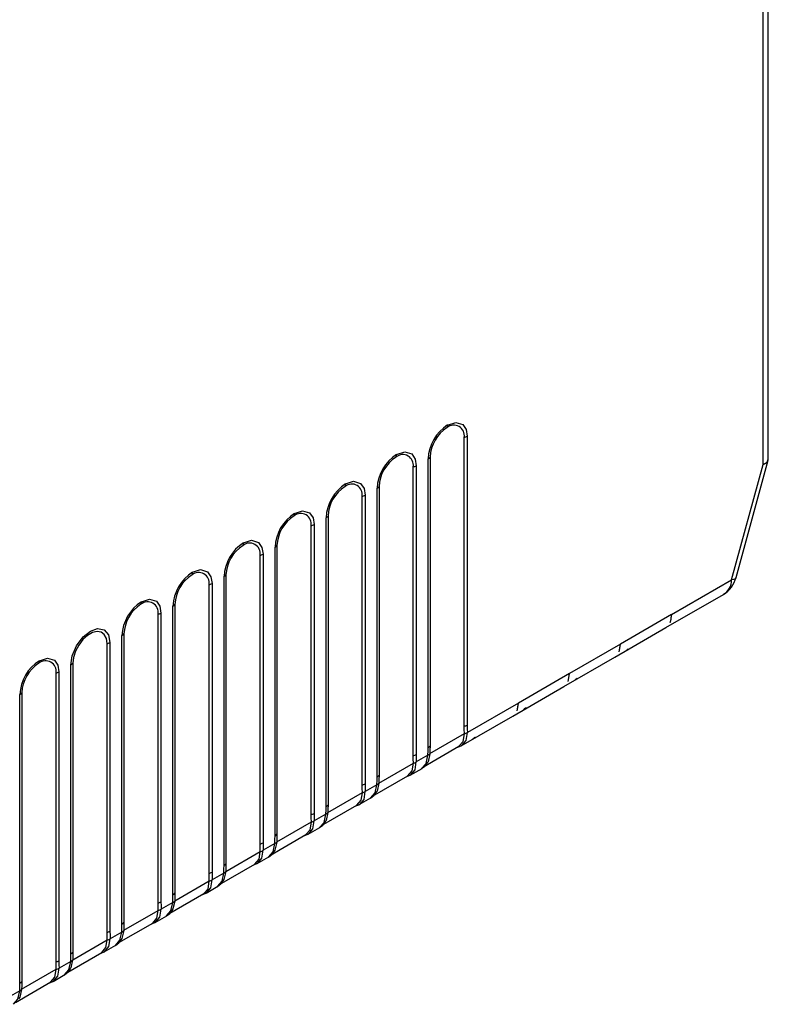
# Model space of a CAD drawing. Header units: millimetres. Extents: x 0 to 559, y 0 to 432.
# Tile 19 of 23: x 392 to 434, y 277 to 332. Entities that reach past the tile are written whole.
import ezdxf

# ---------------------------------------------------------------- set-up
doc = ezdxf.new("R2010")
doc.units = ezdxf.units.MM
doc.header["$LTSCALE"] = 2

msp = doc.modelspace()

# ---------------------------------------------------------------- linework, layer by layer
for p, q in [((433.274, 306.997), (433.274, 334.669)), ((433.567, 307.302), (433.567, 335.078)), ((416.711, 292.502), (416.711, 308.506)), ((416.873, 308.569), (416.873, 292.565)), ((414.71, 291.316), (414.71, 307.32)), ((414.818, 307.413), (414.818, 291.409)), ((413.882, 290.869), (413.882, 306.873)), ((414.045, 306.936), (414.045, 290.932)), ((431.525, 300.603), (433.274, 306.997)), ((431.783, 300.748), (433.558, 307.24)), ((411.881, 289.683), (411.881, 305.687)), ((411.99, 305.781), (411.99, 289.776)), ((411.054, 289.236), (411.054, 305.241)), ((411.216, 305.303), (411.216, 289.299)), ((409.053, 288.05), (409.053, 304.054)), ((409.161, 304.148), (409.161, 288.144)), ((408.226, 287.604), (408.226, 303.608)), ((408.388, 303.67), (408.388, 287.666)), ((406.224, 286.417), (406.224, 302.421)), ((406.333, 302.515), (406.333, 286.511)), ((405.397, 285.971), (405.397, 301.975)), ((405.56, 302.037), (405.56, 286.033)), ((403.396, 284.784), (403.396, 300.788)), ((403.504, 300.882), (403.504, 284.878)), ((402.569, 284.338), (402.569, 300.342)), ((402.731, 300.405), (402.731, 284.4)), ((428.198, 298.683), (431.525, 300.603)), ((427.886, 297.961), (431.083, 299.807)), ((400.567, 283.151), (400.567, 299.156)), ((400.676, 299.249), (400.676, 283.245)), ((399.74, 282.705), (399.74, 298.709)), ((399.903, 298.772), (399.903, 282.768)), ((428.198, 298.683), (425.37, 297.05)), ((428.198, 298.683), (428.128, 298.244)), ((397.739, 281.519), (397.739, 297.523)), ((397.847, 297.617), (397.847, 281.612)), ((425.058, 296.328), (427.886, 297.961)), ((396.912, 281.072), (396.912, 297.076)), ((397.074, 297.139), (397.074, 281.135)), ((425.37, 297.05), (422.541, 295.417)), ((425.3, 296.612), (425.37, 297.05)), ((425.664, 296.679), (425.734, 296.737)), ((425.734, 296.737), (425.805, 296.796)), ((425.781, 296.769), (425.74, 296.733)), ((394.911, 279.886), (394.911, 295.89)), ((395.019, 295.984), (395.019, 279.98)), ((422.229, 294.696), (425.058, 296.328)), ((394.084, 279.439), (394.084, 295.444)), ((394.246, 295.506), (394.246, 279.502)), ((422.541, 295.417), (419.713, 293.784)), ((422.471, 294.979), (422.541, 295.417)), ((422.836, 295.046), (422.906, 295.104)), ((422.906, 295.104), (422.976, 295.163)), ((422.952, 295.136), (422.912, 295.1)), ((392.082, 278.253), (392.082, 294.257)), ((392.191, 294.351), (392.191, 278.347)), ((419.401, 293.063), (422.229, 294.696)), ((419.713, 293.784), (416.885, 292.151)), ((419.643, 293.346), (419.713, 293.784)), ((416.55, 291.417), (419.401, 293.063)), ((420.007, 293.413), (420.078, 293.472)), ((420.078, 293.472), (420.148, 293.53)), ((420.124, 293.504), (420.083, 293.467)), ((414.807, 290.983), (416.722, 292.089)), ((417.179, 291.78), (417.249, 291.839)), ((417.249, 291.839), (417.319, 291.897)), ((417.295, 291.871), (417.255, 291.835)), ((414.698, 290.889), (414.056, 290.519)), ((414.461, 290.255), (416.421, 291.387)), ((411.978, 289.35), (413.894, 290.456)), ((413.722, 289.784), (414.371, 290.159)), ((411.87, 289.257), (411.228, 288.886)), ((411.632, 288.622), (413.593, 289.754)), ((409.15, 287.718), (411.065, 288.823)), ((410.893, 288.152), (411.542, 288.526)), ((409.041, 287.624), (408.399, 287.253)), ((408.804, 286.989), (410.765, 288.121)), ((406.322, 286.085), (408.237, 287.19)), ((408.065, 286.519), (408.714, 286.893)), ((406.213, 285.991), (405.571, 285.62)), ((405.975, 285.356), (407.936, 286.488)), ((403.493, 284.452), (405.408, 285.557)), ((405.236, 284.886), (405.885, 285.261)), ((403.385, 284.358), (402.742, 283.987)), ((403.147, 283.724), (405.108, 284.856)), ((400.665, 282.819), (402.58, 283.925)), ((402.408, 283.253), (403.057, 283.628)), ((400.556, 282.725), (399.914, 282.355)), ((400.401, 282.138), (402.279, 283.223)), ((397.836, 281.186), (399.751, 282.292)), ((399.58, 281.62), (400.229, 281.995)), ((397.728, 281.092), (397.086, 280.722)), ((397.572, 280.505), (399.451, 281.59)), ((395.008, 279.553), (396.923, 280.659)), ((396.751, 279.988), (397.4, 280.362)), ((394.899, 279.46), (394.257, 279.089)), ((394.744, 278.873), (396.622, 279.957)), ((392.179, 277.921), (394.095, 279.026)), ((393.923, 278.355), (394.572, 278.729)), ((392.071, 277.827), (391.429, 277.456)), ((391.833, 277.192), (393.794, 278.324))]:
    msp.add_line(p, q)
at = {"flags": 128}
for points in [[(415.791, 309.193), (416.239, 309.34), (416.628, 309.219), (416.814, 308.941), (416.873, 308.569)], [(412.963, 307.561), (413.41, 307.707), (413.8, 307.587), (413.986, 307.308), (414.045, 306.936)], [(433.274, 306.997), (433.502, 307.139), (433.55, 307.303)], [(410.135, 305.928), (410.582, 306.074), (410.971, 305.954), (411.158, 305.676), (411.216, 305.303)], [(407.306, 304.295), (407.754, 304.442), (408.143, 304.321), (408.329, 304.043), (408.388, 303.67)], [(404.478, 302.662), (404.925, 302.809), (405.314, 302.688), (405.501, 302.41), (405.56, 302.037)], [(401.649, 301.029), (402.097, 301.176), (402.486, 301.055), (402.672, 300.777), (402.731, 300.405)], [(431.783, 300.748), (431.773, 300.724), (431.724, 300.67), (431.64, 300.63), (431.525, 300.603)], [(398.821, 299.397), (399.268, 299.543), (399.657, 299.423), (399.844, 299.144), (399.903, 298.772)], [(428.128, 298.244), (428.173, 298.44), (428.198, 298.683)], [(394.911, 295.89), (394.987, 296.394), (395.227, 296.956), (395.594, 297.446), (395.992, 297.764), (396.391, 297.906), (396.757, 297.839), (396.998, 297.555), (397.074, 297.139)], [(396.912, 297.076), (396.874, 297.362), (396.762, 297.581), (396.585, 297.714), (396.359, 297.751), (396.1, 297.69), (395.831, 297.534), (395.572, 297.297), (395.346, 296.998), (395.169, 296.661), (395.057, 296.314), (395.019, 295.984)], [(425.3, 296.612), (425.345, 296.807), (425.37, 297.05)], [(393.164, 296.131), (393.611, 296.277), (394.001, 296.157), (394.187, 295.879), (394.246, 295.506)], [(422.471, 294.979), (422.516, 295.175), (422.541, 295.417)], [(419.643, 293.346), (419.688, 293.542), (419.713, 293.784)], [(416.873, 292.565), (416.877, 292.334), (416.885, 292.151)], [(416.417, 291.386), (416.421, 291.386), (416.651, 291.656), (416.722, 292.079)], [(416.571, 291.431), (416.575, 291.432), (416.813, 291.711), (416.885, 292.151)], [(416.722, 292.089), (416.713, 292.319), (416.711, 292.502)], [(416.722, 292.079), (416.722, 292.085), (416.722, 292.089)], [(416.34, 291.34), (416.36, 291.342), (416.572, 291.43)], [(414.045, 290.932), (414.048, 290.701), (414.056, 290.519)], [(414.347, 290.147), (414.351, 290.148), (414.599, 290.433), (414.698, 290.889)], [(414.806, 290.973), (414.708, 290.533), (414.639, 290.455)], [(414.698, 290.889), (414.707, 291.132), (414.71, 291.316)], [(414.807, 290.983), (414.807, 290.978), (414.806, 290.973)], [(414.818, 291.409), (414.814, 291.172), (414.807, 290.983)], [(413.589, 289.753), (413.592, 289.754), (413.823, 290.023), (413.894, 290.447)], [(413.743, 289.798), (413.747, 289.799), (413.985, 290.078), (414.056, 290.519)], [(413.894, 290.456), (413.885, 290.686), (413.882, 290.869)], [(413.894, 290.447), (413.894, 290.452), (413.894, 290.456)], [(414.347, 290.146), (414.53, 290.286), (414.677, 290.475)], [(413.511, 289.707), (413.532, 289.71), (413.744, 289.797)], [(411.216, 289.299), (411.22, 289.069), (411.228, 288.886)], [(411.519, 288.514), (411.522, 288.515), (411.77, 288.8), (411.87, 289.257)], [(411.978, 289.341), (411.879, 288.901), (411.811, 288.822)], [(411.87, 289.257), (411.879, 289.499), (411.881, 289.683)], [(411.99, 289.776), (411.986, 289.539), (411.978, 289.35)], [(411.978, 289.35), (411.978, 289.345), (411.978, 289.341)], [(410.76, 288.12), (410.764, 288.121), (410.995, 288.39), (411.066, 288.814)], [(410.914, 288.165), (410.918, 288.166), (411.156, 288.445), (411.228, 288.886)], [(411.065, 288.823), (411.056, 289.053), (411.054, 289.236)], [(411.066, 288.814), (411.065, 288.819), (411.065, 288.823)], [(411.519, 288.513), (411.702, 288.654), (411.848, 288.842)], [(410.683, 288.074), (410.703, 288.077), (410.916, 288.164)], [(408.388, 287.666), (408.392, 287.436), (408.399, 287.253)], [(408.69, 286.881), (408.694, 286.882), (408.942, 287.167), (409.041, 287.624)], [(409.15, 287.708), (409.051, 287.268), (408.982, 287.19)], [(409.041, 287.624), (409.051, 287.867), (409.053, 288.05)], [(409.161, 288.144), (409.158, 287.906), (409.15, 287.718)], [(409.15, 287.718), (409.15, 287.712), (409.15, 287.708)], [(407.932, 286.487), (407.935, 286.488), (408.166, 286.757), (408.237, 287.181)], [(408.086, 286.532), (408.09, 286.533), (408.328, 286.813), (408.399, 287.253)], [(408.237, 287.19), (408.228, 287.42), (408.226, 287.604)], [(408.237, 287.181), (408.237, 287.186), (408.237, 287.19)], [(408.691, 286.88), (408.874, 287.021), (409.02, 287.21)], [(407.854, 286.441), (407.875, 286.444), (408.087, 286.532)], [(405.408, 285.557), (405.399, 285.787), (405.397, 285.971)], [(405.56, 286.033), (405.563, 285.803), (405.571, 285.62)], [(405.862, 285.248), (405.866, 285.249), (406.114, 285.534), (406.213, 285.991)], [(406.321, 286.075), (406.222, 285.635), (406.154, 285.557)], [(406.213, 285.991), (406.222, 286.234), (406.224, 286.417)], [(406.322, 286.085), (406.321, 286.079), (406.321, 286.075)], [(406.333, 286.511), (406.329, 286.274), (406.322, 286.085)], [(405.104, 284.854), (405.107, 284.855), (405.338, 285.124), (405.409, 285.548)], [(405.258, 284.9), (405.262, 284.9), (405.5, 285.18), (405.571, 285.62)], [(405.409, 285.548), (405.409, 285.553), (405.408, 285.557)], [(405.862, 285.247), (406.045, 285.388), (406.192, 285.577)], [(403.504, 284.878), (403.501, 284.641), (403.493, 284.452)], [(405.026, 284.808), (405.047, 284.811), (405.259, 284.899)], [(402.58, 283.925), (402.571, 284.154), (402.569, 284.338)], [(402.731, 284.4), (402.735, 284.17), (402.742, 283.987)], [(403.034, 283.616), (403.037, 283.616), (403.285, 283.901), (403.385, 284.358)], [(403.493, 284.442), (403.394, 284.002), (403.325, 283.924)], [(403.385, 284.358), (403.394, 284.601), (403.396, 284.784)], [(403.493, 284.452), (403.493, 284.446), (403.493, 284.442)], [(402.275, 283.222), (402.279, 283.222), (402.509, 283.492), (402.58, 283.915)], [(402.429, 283.267), (402.433, 283.268), (402.671, 283.547), (402.742, 283.987)], [(402.58, 283.915), (402.58, 283.921), (402.58, 283.925)], [(403.034, 283.614), (403.217, 283.755), (403.363, 283.944)], [(400.676, 283.245), (400.672, 283.008), (400.665, 282.819)], [(402.197, 283.176), (402.218, 283.178), (402.43, 283.266)], [(399.751, 282.292), (399.743, 282.522), (399.74, 282.705)], [(399.903, 282.768), (399.906, 282.537), (399.914, 282.355)], [(400.205, 281.983), (400.209, 281.984), (400.457, 282.269), (400.556, 282.725)], [(400.664, 282.809), (400.565, 282.369), (400.497, 282.291)], [(400.556, 282.725), (400.565, 282.968), (400.567, 283.151)], [(400.665, 282.819), (400.665, 282.814), (400.664, 282.809)], [(399.447, 281.589), (399.45, 281.59), (399.681, 281.859), (399.752, 282.283)], [(399.601, 281.634), (399.605, 281.635), (399.843, 281.914), (399.914, 282.355)], [(399.752, 282.283), (399.752, 282.288), (399.751, 282.292)], [(400.205, 281.982), (400.388, 282.122), (400.535, 282.311)], [(397.847, 281.612), (397.844, 281.375), (397.836, 281.186)], [(399.369, 281.543), (399.39, 281.546), (399.602, 281.633)], [(396.923, 280.659), (396.914, 280.889), (396.912, 281.072)], [(397.074, 281.135), (397.078, 280.904), (397.086, 280.722)], [(397.377, 280.35), (397.38, 280.351), (397.628, 280.636), (397.728, 281.092)], [(397.836, 281.176), (397.737, 280.737), (397.669, 280.658)], [(397.728, 281.092), (397.737, 281.335), (397.739, 281.519)], [(397.836, 281.186), (397.836, 281.181), (397.836, 281.176)], [(396.618, 279.956), (396.622, 279.957), (396.852, 280.226), (396.923, 280.65)], [(396.772, 280.001), (396.776, 280.002), (397.014, 280.281), (397.086, 280.722)], [(396.923, 280.65), (396.923, 280.655), (396.923, 280.659)], [(397.377, 280.349), (397.56, 280.489), (397.706, 280.678)], [(395.019, 279.98), (395.015, 279.742), (395.008, 279.553)], [(396.541, 279.91), (396.561, 279.913), (396.773, 280)], [(394.095, 279.026), (394.086, 279.256), (394.084, 279.439)], [(394.246, 279.502), (394.249, 279.272), (394.257, 279.089)], [(394.548, 278.717), (394.552, 278.718), (394.8, 279.003), (394.899, 279.46)], [(395.007, 279.544), (394.909, 279.104), (394.84, 279.026)], [(394.899, 279.46), (394.908, 279.702), (394.911, 279.886)], [(395.008, 279.553), (395.008, 279.548), (395.007, 279.544)], [(393.79, 278.323), (393.793, 278.324), (394.024, 278.593), (394.095, 279.017)], [(393.944, 278.368), (393.948, 278.369), (394.186, 278.649), (394.257, 279.089)], [(394.095, 279.017), (394.095, 279.022), (394.095, 279.026)], [(394.548, 278.716), (394.731, 278.857), (394.878, 279.046)], [(392.191, 278.347), (392.187, 278.11), (392.179, 277.921)], [(393.712, 278.277), (393.733, 278.28), (393.945, 278.368)], [(391.72, 277.084), (391.723, 277.085), (391.971, 277.37), (392.071, 277.827)], [(392.179, 277.911), (392.08, 277.471), (392.012, 277.393)], [(392.071, 277.827), (392.08, 278.07), (392.082, 278.253)], [(392.179, 277.921), (392.179, 277.915), (392.179, 277.911)]]:
    msp.add_lwpolyline(points, dxfattribs=at)
for centre, radius, start, end in [((417.053, 307.216), 2.346, 122.5395, 177.4605), ((416.873, 307.32), 2.057, 122.6055, 177.3945), ((415.449, 309.186), 0.342, 337.0876, 1.2429), ((416.134, 308.6), 0.585, 350.786, 129.2033), ((416.575, 309.1), 0.609, 282.8793, 299.2984), ((414.225, 305.583), 2.346, 122.5395, 177.4605), ((414.044, 305.687), 2.057, 122.6055, 177.3945), ((412.621, 307.553), 0.342, 337.0876, 1.2429), ((413.306, 306.967), 0.585, 350.786, 129.2033), ((414.545, 307.62), 0.342, 298.754, 322.911), ((413.747, 307.467), 0.609, 282.8793, 299.2984), ((411.396, 303.95), 2.346, 122.5395, 177.4605), ((411.216, 304.054), 2.057, 122.6055, 177.3945), ((409.792, 305.92), 0.342, 337.0876, 1.2429), ((410.477, 305.334), 0.585, 350.786, 129.2033), ((411.716, 305.987), 0.342, 298.754, 322.911), ((410.918, 305.834), 0.609, 282.8793, 299.2984), ((408.568, 302.317), 2.346, 122.5395, 177.4605), ((408.388, 302.421), 2.057, 122.6055, 177.3945), ((406.964, 304.288), 0.342, 337.0876, 1.2429), ((407.649, 303.701), 0.585, 350.786, 129.2033), ((408.888, 304.354), 0.342, 298.754, 322.911), ((408.09, 304.202), 0.609, 282.8793, 299.2984), ((405.74, 300.685), 2.346, 122.5395, 177.4605), ((405.559, 300.789), 2.057, 122.6055, 177.3945), ((404.135, 302.655), 0.342, 337.0876, 1.2429), ((404.82, 302.068), 0.585, 350.786, 129.2033), ((406.06, 302.721), 0.342, 298.754, 322.911), ((405.261, 302.569), 0.609, 282.8793, 299.2984), ((402.911, 299.052), 2.346, 122.5395, 177.4605), ((402.731, 299.156), 2.057, 122.6055, 177.3945), ((401.307, 301.022), 0.342, 337.0876, 1.2429), ((401.992, 300.436), 0.585, 350.786, 129.2033), ((403.231, 301.089), 0.342, 298.754, 322.911), ((430.262, 301.148), 1.573, 301.4473, 345.2283), ((402.433, 300.936), 0.609, 282.8793, 299.2984), ((430.654, 300.57), 0.872, 299.3284, 2.1959), ((400.083, 297.419), 2.346, 122.5395, 177.4605), ((399.902, 297.523), 2.057, 122.6055, 177.3945), ((398.478, 299.389), 0.342, 337.0876, 1.2429), ((399.163, 298.803), 0.585, 350.786, 129.2033), ((400.403, 299.456), 0.342, 298.754, 322.911), ((399.605, 299.303), 0.609, 282.8793, 299.2984), ((397.574, 297.823), 0.342, 298.754, 322.911), ((396.776, 297.67), 0.609, 282.8793, 299.2984), ((425.472, 297.028), 0.398, 298.7675, 312.2924), ((425.324, 297.203), 0.63, 316.5072, 319.763), ((394.426, 294.153), 2.346, 122.5395, 177.4605), ((394.245, 294.257), 2.057, 122.6055, 177.3945), ((392.822, 296.124), 0.342, 337.0876, 1.2429), ((393.507, 295.537), 0.585, 350.786, 129.2033), ((394.746, 296.19), 0.342, 298.754, 322.911), ((393.948, 296.037), 0.609, 282.8793, 299.2984), ((422.644, 295.395), 0.398, 298.7675, 312.2924), ((418.199, 299.424), 6.401, 317.9494, 318.2702), ((391.917, 294.557), 0.342, 298.754, 322.911), ((419.815, 293.762), 0.398, 298.7675, 312.2924), ((415.371, 297.791), 6.401, 317.9494, 318.2702), ((416.575, 293.096), 0.609, 282.8793, 299.2984), ((416.559, 292.667), 0.61, 285.5779, 302.3169), ((416.987, 292.129), 0.398, 298.7675, 312.2924), ((412.542, 296.158), 6.401, 317.9494, 318.2702), ((413.747, 291.463), 0.609, 282.8793, 299.2984), ((414.561, 291.177), 0.319, 295.4361, 320.2456), ((414.545, 291.616), 0.342, 298.754, 322.911), ((413.73, 291.034), 0.61, 285.5779, 302.3169), ((410.918, 289.83), 0.609, 282.8793, 299.2984), ((411.733, 289.545), 0.319, 295.4361, 320.2456), ((411.716, 289.983), 0.342, 298.754, 322.911), ((410.902, 289.401), 0.61, 285.5779, 302.3169), ((408.09, 288.197), 0.609, 282.8793, 299.2984), ((408.904, 287.912), 0.319, 295.4361, 320.2456), ((408.888, 288.35), 0.342, 298.754, 322.911), ((408.073, 287.768), 0.61, 285.5779, 302.3169), ((405.261, 286.564), 0.609, 282.8793, 299.2984), ((406.076, 286.279), 0.319, 295.4361, 320.2456), ((406.06, 286.717), 0.342, 298.754, 322.911), ((405.245, 286.135), 0.61, 285.5779, 302.3169), ((403.231, 285.084), 0.342, 298.754, 322.911), ((402.433, 284.932), 0.609, 282.8793, 299.2984), ((403.248, 284.646), 0.319, 295.4361, 320.2456), ((402.417, 284.503), 0.61, 285.5779, 302.3169), ((400.403, 283.452), 0.342, 298.754, 322.911), ((399.605, 283.299), 0.609, 282.8793, 299.2984), ((400.419, 283.013), 0.319, 295.4361, 320.2456), ((399.588, 282.87), 0.61, 285.5779, 302.3169), ((397.574, 281.819), 0.342, 298.754, 322.911), ((396.776, 281.666), 0.609, 282.8793, 299.2984), ((397.591, 281.38), 0.319, 295.4361, 320.2456), ((396.76, 281.237), 0.61, 285.5779, 302.3169), ((394.746, 280.186), 0.342, 298.754, 322.911), ((393.948, 280.033), 0.609, 282.8793, 299.2984), ((394.762, 279.748), 0.319, 295.4361, 320.2456), ((393.931, 279.604), 0.61, 285.5779, 302.3169), ((391.917, 278.553), 0.342, 298.754, 322.911), ((391.934, 278.115), 0.319, 295.4361, 320.2456)]:
    msp.add_arc(centre, radius, start, end)

doc.saveas('drawing.dxf')
